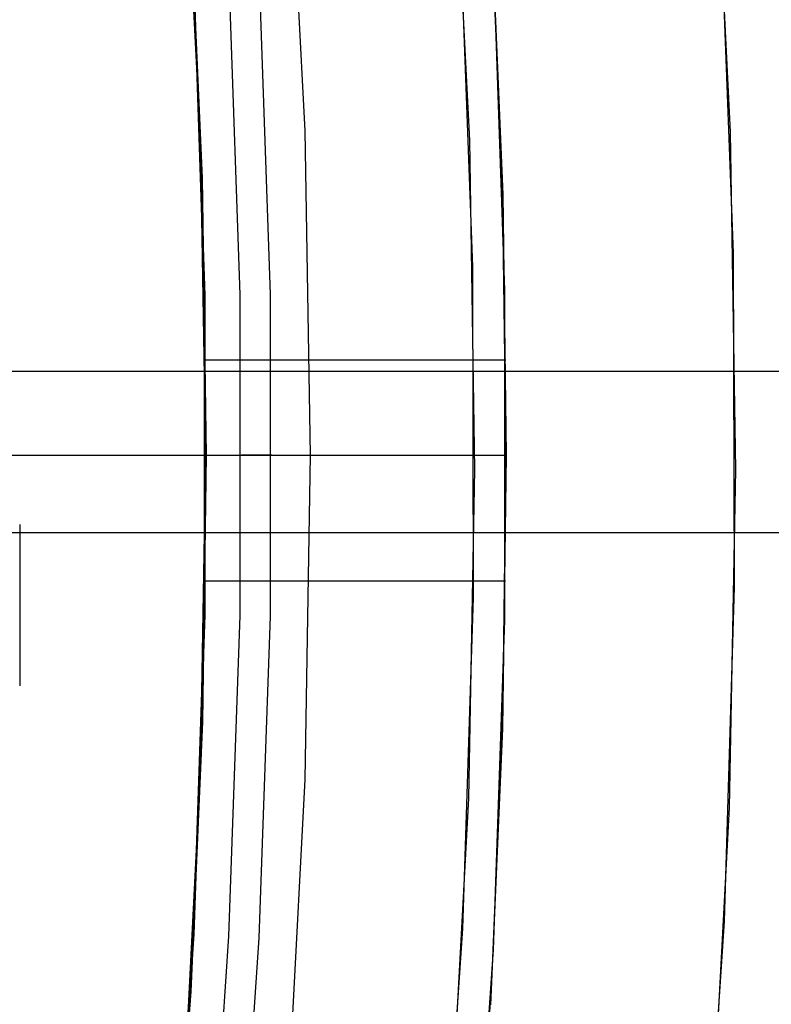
# Model space of a CAD drawing. Header units: millimetres. Extents: x 6038 to 7358, y -8545 to -7225.
# Tile 232 of 256: x 6767.83 to 6773.59, y -7888.88 to -7881.33. Entities that reach past the tile are written whole.
import ezdxf

# ---------------------------------------------------------------- set-up
doc = ezdxf.new("R2010")
doc.units = ezdxf.units.MM
doc.layers.add('color', color=7, linetype='Continuous')

msp = doc.modelspace()

# ---------------------------------------------------------------- linework, layer by layer
at = {"color": 7, "true_color": 0xffffff}
for p, q in [((6770.0157, -7882.1811, 46.475), (6769.8866, -7879.6987, 46.475)), ((6770.0157, -7882.1811, 46.475), (6769.8866, -7879.6988, 46.475)), ((6770.0157, -7882.1811, 46.475), (6769.8866, -7879.6988, 46.475)), ((6769.2145, -7882.2446, 88.1), (6769.0904, -7879.8254, 88.1)), ((6769.2145, -7882.2446, 88.1), (6769.0904, -7879.8254, 88.1)), ((6769.1301, -7880.3945, 68.865), (6769.227, -7882.5423, 69.3609)), ((6769.1301, -7880.3945, 68.865), (6769.227, -7882.5423, 69.3609)), ((6771.5292, -7882.5835, 69.3704), (6771.439, -7880.4784, 68.8844)), ((6771.5292, -7882.5835, 69.3704), (6771.439, -7880.4784, 68.8844)), ((6769.2297, -7882.6352, 61.6603), (6769.1411, -7880.5822, 61.1863)), ((6769.2297, -7882.6352, 61.6603), (6769.1411, -7880.5822, 61.1863)), ((6771.4486, -7880.6495, 61.2019), (6771.5315, -7882.6682, 61.6679)), ((6771.4486, -7880.6495, 61.2019), (6771.5315, -7882.6682, 61.6679)), ((6771.5479, -7883.4023, 47.975), (6771.4606, -7880.8754, 47.975)), ((6771.5479, -7883.4023, 89.3497), (6771.4606, -7880.8754, 89.3497)), ((6771.5479, -7883.4023, 47.975), (6771.4606, -7880.8754, 47.975)), ((6771.5479, -7883.4023, 89.3497), (6771.4606, -7880.8754, 89.3497)), ((6769.1637, -7880.9944, 46.475), (6769.2482, -7883.442, 46.475)), ((6769.1637, -7880.9944, 89.3497), (6769.2482, -7883.442, 89.3497)), ((6769.1637, -7880.9944, 46.475), (6769.2482, -7883.442, 46.475)), ((6769.1637, -7880.9944, 89.3497), (6769.2482, -7883.442, 89.3497)), ((6769.5171, -7883.4374, 89.0308), (6769.4323, -7880.9805, 89.0308)), ((6769.5171, -7883.4374, 89.0308), (6769.4323, -7880.9805, 89.0308)), ((6769.7503, -7883.4333, 88.6051), (6769.6652, -7880.9684, 88.6051)), ((6769.7503, -7883.4333, 88.6051), (6769.6652, -7880.9684, 88.6051)), ((6769.2455, -7883.4554, 88.1), (6769.1628, -7881.0345, 88.1)), ((6770.0588, -7884.6665, 46.475), (6770.0157, -7882.1811, 46.475)), ((6770.0588, -7884.6664, 46.475), (6770.0157, -7882.1811, 46.475)), ((6770.0588, -7884.6665, 46.475), (6770.0157, -7882.1811, 46.475)), ((6769.2558, -7884.6665, 88.1), (6769.2145, -7882.2446, 88.1)), ((6769.2558, -7884.6665, 88.1), (6769.2145, -7882.2446, 88.1)), ((6769.227, -7882.5423, 69.3609), (6769.2588, -7884.6665, 69.8513)), ((6769.227, -7882.5423, 69.3609), (6769.2588, -7884.6665, 69.8513)), ((6771.5588, -7884.6665, 69.8513), (6771.5292, -7882.5835, 69.3704)), ((6771.5588, -7884.6665, 69.8513), (6771.5292, -7882.5835, 69.3704)), ((6769.2588, -7884.6665, 62.1293), (6769.2297, -7882.6352, 61.6603)), ((6769.2588, -7884.6665, 62.1293), (6769.2297, -7882.6352, 61.6603)), ((6771.5315, -7882.6682, 61.6679), (6771.5588, -7884.6665, 62.1293)), ((6771.5315, -7882.6682, 61.6679), (6771.5588, -7884.6665, 62.1293)), ((6771.5479, -7885.9307, 47.975), (6771.5479, -7883.4023, 47.975)), ((6771.5479, -7885.9307, 89.3497), (6771.5479, -7883.4023, 89.3497)), ((6771.5479, -7885.9307, 47.975), (6771.5479, -7883.4023, 47.975)), ((6771.5479, -7885.9307, 89.3497), (6771.5479, -7883.4023, 89.3497)), ((6769.2455, -7885.8777, 88.1), (6769.2455, -7883.4554, 88.1)), ((6769.2482, -7883.442, 46.475), (6769.2482, -7885.891, 46.475)), ((6769.2482, -7883.442, 89.3497), (6769.2482, -7885.891, 89.3497)), ((6769.2482, -7883.442, 46.475), (6769.2482, -7885.891, 46.475)), ((6769.2482, -7883.442, 89.3497), (6769.2482, -7885.891, 89.3497)), ((6769.5171, -7885.8957, 89.0308), (6769.5171, -7883.4374, 89.0308)), ((6769.5171, -7885.8957, 89.0308), (6769.5171, -7883.4374, 89.0308)), ((6769.7503, -7885.8997, 88.6051), (6769.7503, -7883.4333, 88.6051)), ((6769.7503, -7885.8997, 88.6051), (6769.7503, -7883.4333, 88.6051)), ((6771.5552, -7883.9379, 69.6831), (6769.2551, -7883.9379, 69.6831)), ((7358.3164, -7884.0237, 68.6897), (6767.5185, -7884.0237, 68.6897)), ((6750.4076, -7884.6665, 88.1), (6769.2558, -7884.6665, 88.1)), ((6769.2145, -7887.0885, 88.1), (6769.2558, -7884.6665, 88.1)), ((6769.2145, -7887.0885, 88.1), (6769.2558, -7884.6665, 88.1)), ((6769.2266, -7886.8044, 62.6228), (6769.2588, -7884.6665, 62.1293)), ((6769.2266, -7886.8044, 62.6228), (6769.2588, -7884.6665, 62.1293)), ((6769.2588, -7884.6665, 69.8513), (6769.2294, -7886.7103, 70.3231)), ((6769.2588, -7884.6665, 69.8513), (6769.2294, -7886.7103, 70.3231)), ((6769.2558, -7884.6665, 88.1), (6769.2731, -7884.6665, 88.1003)), ((6769.2588, -7884.6665, 46.475), (6770.0588, -7884.6665, 46.475)), ((6769.2588, -7884.6665, 46.475), (6769.2588, -7884.6665, 62.1293)), ((6769.2588, -7884.6665, 69.8513), (6769.2588, -7884.6665, 89.3497)), ((6769.2588, -7884.6665, 89.3497), (6771.5588, -7884.6665, 89.3497)), ((6769.2731, -7884.6665, 88.1003), (6769.2903, -7884.6665, 88.1012)), ((6769.2903, -7884.6665, 88.1012), (6769.3075, -7884.6665, 88.1026)), ((6769.3075, -7884.6665, 88.1026), (6769.3246, -7884.6665, 88.1047)), ((6769.3246, -7884.6665, 88.1047), (6769.3416, -7884.6665, 88.1073)), ((6769.3416, -7884.6665, 88.1073), (6769.3586, -7884.6665, 88.1106)), ((6769.3586, -7884.6665, 88.1106), (6769.3754, -7884.6665, 88.1144)), ((6769.3754, -7884.6665, 88.1144), (6769.3921, -7884.6665, 88.1187)), ((6769.3921, -7884.6665, 88.1187), (6769.4086, -7884.6665, 88.1237)), ((6769.4086, -7884.6665, 88.1237), (6769.425, -7884.6665, 88.1292)), ((6769.425, -7884.6665, 88.1292), (6769.4411, -7884.6665, 88.1352)), ((6769.4411, -7884.6665, 88.1352), (6769.457, -7884.6665, 88.1418)), ((6769.457, -7884.6665, 88.1418), (6769.4727, -7884.6665, 88.149)), ((6769.4727, -7884.6665, 88.149), (6769.4882, -7884.6665, 88.1566)), ((6769.4882, -7884.6665, 88.1566), (6769.5034, -7884.6665, 88.1648)), ((6769.5034, -7884.6665, 88.1648), (6769.5183, -7884.6665, 88.1735)), ((6769.5183, -7884.6665, 88.1735), (6769.5328, -7884.6665, 88.1827)), ((6769.5423, -7884.6665, 89.0212), (6769.5277, -7884.6665, 89.0308)), ((6769.5328, -7884.6665, 88.1827), (6769.5471, -7884.6665, 88.1925)), ((6769.5565, -7884.6665, 89.011), (6769.5423, -7884.6665, 89.0212)), ((6769.5471, -7884.6665, 88.1925), (6769.561, -7884.6665, 88.2026)), ((6769.5703, -7884.6665, 89.0004), (6769.5565, -7884.6665, 89.011)), ((6769.561, -7884.6665, 88.2026), (6769.5746, -7884.6665, 88.2133)), ((6769.5838, -7884.6665, 88.9893), (6769.5703, -7884.6665, 89.0004)), ((6769.5746, -7884.6665, 88.2133), (6769.5878, -7884.6665, 88.2244)), ((6769.5969, -7884.6665, 88.9777), (6769.5838, -7884.6665, 88.9893)), ((6769.5878, -7884.6665, 88.2244), (6769.6006, -7884.6665, 88.236)), ((6769.6096, -7884.6665, 88.9657), (6769.5969, -7884.6665, 88.9777)), ((6769.6006, -7884.6665, 88.236), (6769.613, -7884.6665, 88.2479)), ((6769.6218, -7884.6665, 88.9533), (6769.6096, -7884.6665, 88.9657)), ((6769.613, -7884.6665, 88.2479), (6769.625, -7884.6665, 88.2604)), ((6769.6336, -7884.6665, 88.9404), (6769.6218, -7884.6665, 88.9533)), ((6769.625, -7884.6665, 88.2604), (6769.6365, -7884.6665, 88.2732)), ((6769.645, -7884.6665, 88.9271), (6769.6336, -7884.6665, 88.9404)), ((6769.6365, -7884.6665, 88.2732), (6769.6476, -7884.6665, 88.2863)), ((6769.6559, -7884.6665, 88.9135), (6769.645, -7884.6665, 88.9271)), ((6769.6476, -7884.6665, 88.2863), (6769.6583, -7884.6665, 88.2999)), ((6769.6663, -7884.6665, 88.8995), (6769.6559, -7884.6665, 88.9135)), ((6769.6583, -7884.6665, 88.2999), (6769.6685, -7884.6665, 88.3138)), ((6769.6762, -7884.6665, 88.8851), (6769.6663, -7884.6665, 88.8995)), ((6769.6685, -7884.6665, 88.3138), (6769.6782, -7884.6665, 88.3281)), ((6769.6856, -7884.6665, 88.8704), (6769.6762, -7884.6665, 88.8851)), ((6769.6782, -7884.6665, 88.3281), (6769.6874, -7884.6665, 88.3427)), ((6769.6946, -7884.6665, 88.8554), (6769.6856, -7884.6665, 88.8704)), ((6769.6874, -7884.6665, 88.3427), (6769.6961, -7884.6665, 88.3576)), ((6769.7029, -7884.6665, 88.8401), (6769.6946, -7884.6665, 88.8554)), ((6769.6961, -7884.6665, 88.3576), (6769.7043, -7884.6665, 88.3727)), ((6769.7108, -7884.6665, 88.8245), (6769.7029, -7884.6665, 88.8401)), ((6769.7043, -7884.6665, 88.3727), (6769.712, -7884.6665, 88.3882)), ((6769.7181, -7884.6665, 88.8087), (6769.7108, -7884.6665, 88.8245)), ((6769.712, -7884.6665, 88.3882), (6769.7191, -7884.6665, 88.4039)), ((6769.7249, -7884.6665, 88.7926), (6769.7181, -7884.6665, 88.8087)), ((6769.7191, -7884.6665, 88.4039), (6769.7257, -7884.6665, 88.4198)), ((6769.7311, -7884.6665, 88.7763), (6769.7249, -7884.6665, 88.7926)), ((6769.7257, -7884.6665, 88.4198), (6769.7318, -7884.6665, 88.436)), ((6769.7367, -7884.6665, 88.7597), (6769.7311, -7884.6665, 88.7763)), ((6769.7318, -7884.6665, 88.436), (6769.7373, -7884.6665, 88.4523)), ((6769.7417, -7884.6665, 88.743), (6769.7367, -7884.6665, 88.7597)), ((6769.7373, -7884.6665, 88.4523), (6769.7422, -7884.6665, 88.4688)), ((6769.7462, -7884.6665, 88.7261), (6769.7417, -7884.6665, 88.743)), ((6769.7422, -7884.6665, 88.4688), (6769.7466, -7884.6665, 88.4855)), ((6769.7501, -7884.6665, 88.7091), (6769.7462, -7884.6665, 88.7261)), ((6769.7466, -7884.6665, 88.4855), (6769.7504, -7884.6665, 88.5024)), ((6769.7534, -7884.6665, 88.692), (6769.7501, -7884.6665, 88.7091)), ((6769.7504, -7884.6665, 88.5024), (6769.7536, -7884.6665, 88.5193)), ((6769.7561, -7884.6665, 88.6747), (6769.7534, -7884.6665, 88.692)), ((6769.7536, -7884.6665, 88.5193), (6769.7562, -7884.6665, 88.5363)), ((6769.7582, -7884.6665, 88.6574), (6769.7561, -7884.6665, 88.6747)), ((6769.7562, -7884.6665, 88.5363), (6769.7583, -7884.6665, 88.5535)), ((6769.7597, -7884.6665, 88.64), (6769.7582, -7884.6665, 88.6574)), ((6769.7583, -7884.6665, 88.5535), (6769.7598, -7884.6665, 88.5707)), ((6769.7606, -7884.6665, 88.6226), (6769.7597, -7884.6665, 88.64)), ((6769.7598, -7884.6665, 88.5707), (6769.7606, -7884.6665, 88.5879)), ((6769.7609, -7884.6665, 88.6051), (6769.7606, -7884.6665, 88.6226)), ((6769.7606, -7884.6665, 88.5879), (6769.7609, -7884.6665, 88.6051)), ((6770.0157, -7887.1519, 46.475), (6770.0588, -7884.6665, 46.475)), ((6770.0157, -7887.1519, 46.475), (6770.0588, -7884.6665, 46.475)), ((6770.0157, -7887.152, 46.475), (6770.0588, -7884.6666, 46.475)), ((6770.0588, -7884.6665, 46.475), (6770.11, -7884.6665, 46.4759)), ((6770.11, -7884.6665, 46.4759), (6770.1612, -7884.6665, 46.4785)), ((6770.1612, -7884.6665, 46.4785), (6770.2122, -7884.6665, 46.4829)), ((6770.2122, -7884.6665, 46.4829), (6770.2631, -7884.6665, 46.489)), ((6770.2631, -7884.6665, 46.489), (6770.3137, -7884.6665, 46.4968)), ((6770.3137, -7884.6665, 46.4968), (6770.364, -7884.6665, 46.5064)), ((6770.364, -7884.6665, 46.5064), (6770.414, -7884.6665, 46.5176)), ((6770.414, -7884.6665, 46.5176), (6770.4635, -7884.6665, 46.5306)), ((6770.4635, -7884.6665, 46.5306), (6770.5126, -7884.6665, 46.5453)), ((6770.5126, -7884.6665, 46.5453), (6770.5611, -7884.6665, 46.5616)), ((6770.5611, -7884.6665, 46.5616), (6770.6091, -7884.6665, 46.5796)), ((6770.6091, -7884.6665, 46.5796), (6770.6564, -7884.6665, 46.5992)), ((6770.6564, -7884.6665, 46.5992), (6770.703, -7884.6665, 46.6204)), ((6770.703, -7884.6665, 46.6204), (6770.7489, -7884.6665, 46.6432)), ((6770.7489, -7884.6665, 46.6432), (6770.794, -7884.6665, 46.6675)), ((6770.794, -7884.6665, 46.6675), (6770.8382, -7884.6665, 46.6934)), ((6770.8382, -7884.6665, 46.6934), (6770.8815, -7884.6665, 46.7207)), ((6770.8815, -7884.6665, 46.7207), (6770.9238, -7884.6665, 46.7495)), ((6770.9238, -7884.6665, 46.7495), (6770.9652, -7884.6665, 46.7798)), ((6770.9652, -7884.6665, 46.7798), (6771.0054, -7884.6665, 46.8114)), ((6771.0054, -7884.6665, 46.8114), (6771.0446, -7884.6665, 46.8444)), ((6771.0446, -7884.6665, 46.8444), (6771.0826, -7884.6665, 46.8787)), ((6771.0826, -7884.6665, 46.8787), (6771.1195, -7884.6665, 46.9143)), ((6771.1195, -7884.6665, 46.9143), (6771.1551, -7884.6665, 46.9512)), ((6771.1551, -7884.6665, 46.9512), (6771.1894, -7884.6665, 46.9892)), ((6771.1894, -7884.6665, 46.9892), (6771.2224, -7884.6665, 47.0284)), ((6771.2224, -7884.6665, 47.0284), (6771.254, -7884.6665, 47.0686)), ((6771.254, -7884.6665, 47.0686), (6771.2843, -7884.6665, 47.11)), ((6771.2843, -7884.6665, 47.11), (6771.3131, -7884.6665, 47.1523)), ((6771.3131, -7884.6665, 47.1523), (6771.3404, -7884.6665, 47.1956)), ((6771.3404, -7884.6665, 47.1956), (6771.3663, -7884.6665, 47.2398)), ((6771.3663, -7884.6665, 47.2398), (6771.3906, -7884.6665, 47.2849)), ((6771.3906, -7884.6665, 47.2849), (6771.4134, -7884.6665, 47.3308)), ((6771.4134, -7884.6665, 47.3308), (6771.4346, -7884.6665, 47.3774)), ((6771.4346, -7884.6665, 47.3774), (6771.4542, -7884.6665, 47.4247)), ((6771.4542, -7884.6665, 47.4247), (6771.4722, -7884.6665, 47.4727)), ((6771.4722, -7884.6665, 47.4727), (6771.4885, -7884.6665, 47.5212)), ((6771.4885, -7884.6665, 47.5212), (6771.5032, -7884.6665, 47.5703)), ((6771.5032, -7884.6665, 47.5703), (6771.5162, -7884.6665, 47.6199)), ((6771.5162, -7884.6665, 47.6199), (6771.5274, -7884.6665, 47.6698)), ((6771.5274, -7884.6665, 47.6698), (6771.537, -7884.6665, 47.7201)), ((6771.5588, -7884.6665, 62.1293), (6771.5288, -7886.7618, 62.613)), ((6771.5588, -7884.6665, 62.1293), (6771.5288, -7886.7618, 62.613)), ((6771.5312, -7886.6762, 70.3152), (6771.5588, -7884.6665, 69.8513)), ((6771.5312, -7886.6762, 70.3152), (6771.5588, -7884.6665, 69.8513)), ((6771.537, -7884.6665, 47.7201), (6771.5448, -7884.6665, 47.7708)), ((6771.5448, -7884.6665, 47.7708), (6771.5509, -7884.6665, 47.8216)), ((6771.5509, -7884.6665, 47.8216), (6771.5553, -7884.6665, 47.8726)), ((6771.5553, -7884.6665, 47.8726), (6771.5579, -7884.6665, 47.9238)), ((6771.5579, -7884.6665, 47.9238), (6771.5588, -7884.6665, 47.975)), ((6771.5588, -7884.6665, 47.975), (6771.5588, -7884.6665, 62.1293)), ((6771.5588, -7884.6665, 69.8513), (6771.5588, -7884.6665, 89.3497)), ((6767.828, -7885.1977, 68.9608), (6767.828, -7886.4349, 63.6018)), ((7358.3164, -7885.2609, 63.3307), (6767.5185, -7885.2609, 63.3307)), ((6771.5525, -7885.6305, 62.3518), (6769.2523, -7885.6305, 62.3518)), ((6769.1628, -7888.2986, 88.1), (6769.2455, -7885.8777, 88.1)), ((6769.2482, -7885.891, 46.475), (6769.1637, -7888.3386, 46.475)), ((6769.2482, -7885.891, 89.3497), (6769.1637, -7888.3386, 89.3497)), ((6769.2482, -7885.891, 46.475), (6769.1637, -7888.3386, 46.475)), ((6769.2482, -7885.891, 89.3497), (6769.1637, -7888.3386, 89.3497)), ((6769.4323, -7888.3525, 89.0308), (6769.5171, -7885.8957, 89.0308)), ((6769.4323, -7888.3525, 89.0308), (6769.5171, -7885.8957, 89.0308)), ((6769.6652, -7888.3646, 88.6051), (6769.7503, -7885.8997, 88.6051)), ((6769.6652, -7888.3646, 88.6051), (6769.7503, -7885.8997, 88.6051)), ((6771.4606, -7888.4576, 47.975), (6771.5479, -7885.9307, 47.975)), ((6771.4606, -7888.4576, 89.3497), (6771.5479, -7885.9307, 89.3497)), ((6771.4606, -7888.4576, 47.975), (6771.5479, -7885.9307, 47.975)), ((6771.4606, -7888.4576, 89.3497), (6771.5479, -7885.9307, 89.3497)), ((6769.2294, -7886.7103, 70.3231), (6769.1397, -7888.776, 70.8)), ((6769.2294, -7886.7103, 70.3231), (6769.1397, -7888.776, 70.8)), ((6771.4473, -7888.7066, 70.784), (6771.5312, -7886.6762, 70.3152)), ((6771.4473, -7888.7066, 70.784), (6771.5312, -7886.6762, 70.3152)), ((6769.1284, -7888.9661, 63.1219), (6769.2266, -7886.8044, 62.6228)), ((6769.1284, -7888.9661, 63.1219), (6769.2266, -7886.8044, 62.6228)), ((6771.5288, -7886.7618, 62.613), (6771.4375, -7888.8795, 63.1019)), ((6771.5288, -7886.7618, 62.613), (6771.4375, -7888.8795, 63.1019)), ((6769.0904, -7889.5076, 88.1), (6769.2145, -7887.0885, 88.1)), ((6769.0904, -7889.5076, 88.1), (6769.2145, -7887.0885, 88.1)), ((6769.8866, -7889.6343, 46.475), (6770.0157, -7887.1519, 46.475)), ((6769.8866, -7889.6343, 46.475), (6770.0157, -7887.1519, 46.475)), ((6769.8866, -7889.6344, 46.475), (6770.0157, -7887.152, 46.475)), ((6768.9975, -7890.7152, 88.1), (6769.1628, -7888.2986, 88.1)), ((6769.1637, -7888.3386, 46.475), (6768.9947, -7890.7818, 46.475)), ((6769.1637, -7888.3386, 89.3497), (6768.9947, -7890.7818, 89.3497)), ((6769.1637, -7888.3386, 46.475), (6768.9947, -7890.7818, 46.475)), ((6769.1637, -7888.3386, 89.3497), (6768.9947, -7890.7818, 89.3497)), ((6769.2627, -7890.805, 89.0308), (6769.4323, -7888.3525, 89.0308)), ((6769.2627, -7890.805, 89.0308), (6769.4323, -7888.3525, 89.0308)), ((6769.495, -7890.8251, 88.6051), (6769.6652, -7888.3646, 88.6051)), ((6769.495, -7890.8251, 88.6051), (6769.6652, -7888.3646, 88.6051)), ((6771.2862, -7890.98, 47.975), (6771.4606, -7888.4576, 47.975)), ((6771.2862, -7890.98, 89.3497), (6771.4606, -7888.4576, 89.3497)), ((6771.2862, -7890.98, 47.975), (6771.4606, -7888.4576, 47.975)), ((6771.2862, -7890.98, 89.3497), (6771.4606, -7888.4576, 89.3497)), ((6771.3053, -7890.7556, 71.257), (6771.4473, -7888.7066, 70.784)), ((6771.3053, -7890.7556, 71.257), (6771.4473, -7888.7066, 70.784)), ((6769.1397, -7888.776, 70.8), (6768.9878, -7890.8613, 71.2814)), ((6769.1397, -7888.776, 70.8), (6768.9878, -7890.8613, 71.2814))]:
    msp.add_line(p, q, dxfattribs=at)
at = {"layer": 'color', "color": 254, "true_color": 0xcad1ee}
for p, q in [((6773.1452, -7879.603, 43.5), (6773.2754, -7882.1889, 43.5)), ((6773.1452, -7879.603, 32.9729), (6773.2754, -7882.1889, 32.9729)), ((6773.1452, -7879.603, 43.5), (6773.2754, -7882.1889, 43.5)), ((6771.1498, -7879.7381, 43.5), (6771.2765, -7882.2549, 43.5)), ((6771.1498, -7879.7381, 33.3992), (6771.2765, -7882.2549, 33.3992)), ((6771.1498, -7879.7381, 43.5), (6771.2765, -7882.2549, 43.5)), ((6773.3004, -7883.1173, 22.4459), (6773.2037, -7880.5581, 22.4459)), ((6773.3004, -7883.1173, 22.4459), (6773.2037, -7880.5581, 22.4459)), ((6771.3021, -7883.2213, 23.2984), (6771.2078, -7880.6864, 23.2984)), ((6771.3021, -7883.2213, 23.2984), (6771.2078, -7880.6864, 23.2984)), ((6773.2754, -7882.1889, 43.5), (6773.3163, -7884.7776, 43.5)), ((6773.2754, -7882.1889, 32.9729), (6773.3163, -7884.7776, 32.9729)), ((6773.2754, -7882.1889, 43.5), (6773.3163, -7884.7776, 43.5)), ((6771.2765, -7882.2549, 43.5), (6771.3163, -7884.7747, 43.5)), ((6771.2765, -7882.2549, 33.3992), (6771.3163, -7884.7747, 33.3992)), ((6771.2765, -7882.2549, 43.5), (6771.3163, -7884.7747, 43.5)), ((6773.3095, -7885.6782, 22.4459), (6773.3004, -7883.1173, 22.4459)), ((6773.3095, -7885.6782, 22.4459), (6773.3004, -7883.1173, 22.4459)), ((6771.3082, -7885.7579, 23.2984), (6771.3021, -7883.2213, 23.2984)), ((6771.3082, -7885.7579, 23.2984), (6771.3021, -7883.2213, 23.2984)), ((6771.3163, -7884.7747, 43.5), (6771.269, -7887.2943, 43.5)), ((6771.3163, -7884.7747, 33.3992), (6771.269, -7887.2943, 33.3992)), ((6771.3163, -7884.7747, 43.5), (6771.269, -7887.2943, 43.5)), ((6773.3163, -7884.7776, 43.5), (6773.2678, -7887.3663, 43.5)), ((6773.3163, -7884.7776, 32.9729), (6773.2678, -7887.3663, 32.9729)), ((6773.3163, -7884.7776, 43.5), (6773.2678, -7887.3663, 43.5)), ((6773.2313, -7888.238, 22.4459), (6773.3095, -7885.6782, 22.4459)), ((6773.2313, -7888.238, 22.4459), (6773.3095, -7885.6782, 22.4459)), ((6771.2262, -7888.2931, 23.2984), (6771.3082, -7885.7579, 23.2984)), ((6771.2262, -7888.2931, 23.2984), (6771.3082, -7885.7579, 23.2984)), ((6771.269, -7887.2943, 43.5), (6771.1349, -7889.8108, 43.5)), ((6771.269, -7887.2943, 33.3992), (6771.1349, -7889.8108, 33.3992)), ((6771.269, -7887.2943, 43.5), (6771.1349, -7889.8108, 43.5)), ((6773.2678, -7887.3663, 43.5), (6773.1299, -7889.9517, 43.5)), ((6773.2678, -7887.3663, 32.9729), (6773.1299, -7889.9517, 32.9729)), ((6773.2678, -7887.3663, 43.5), (6773.1299, -7889.9517, 43.5)), ((6773.0657, -7890.7936, 22.4459), (6773.2313, -7888.238, 22.4459)), ((6773.0657, -7890.7936, 22.4459), (6773.2313, -7888.238, 22.4459)), ((6771.0562, -7890.8241, 23.2984), (6771.2262, -7888.2931, 23.2984)), ((6771.0562, -7890.8241, 23.2984), (6771.2262, -7888.2931, 23.2984))]:
    msp.add_line(p, q, dxfattribs=at)
at = {"layer": 'color'}
for p, q in [((6771.1498, -7879.7381, 43.5), (6771.2765, -7882.2549, 43.5)), ((6771.2765, -7882.2549, 43.5), (6771.3163, -7884.7747, 43.5)), ((6625.3164, -7884.6665, 43.5), (6771.3164, -7884.6665, 43.5)), ((6771.3163, -7884.7747, 43.5), (6771.269, -7887.2943, 43.5)), ((6771.269, -7887.2943, 43.5), (6771.1349, -7889.8108, 43.5))]:
    msp.add_line(p, q, dxfattribs=at)

doc.saveas('drawing.dxf')
